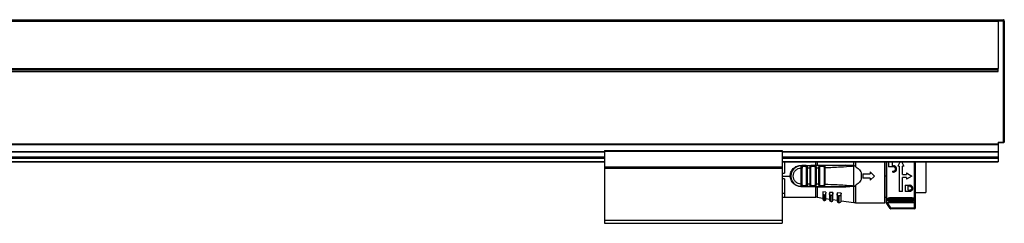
# Model space of a CAD drawing. Header units: millimetres. Extents: x -781 to 2459, y 413 to 796.
# Tile 17 of 17: x 2127 to 2459, y 570 to 639. Entities that reach past the tile are written whole.
import ezdxf

# ---------------------------------------------------------------- set-up
doc = ezdxf.new("R2010")
doc.units = ezdxf.units.MM

# ---------------------------------------------------------------- blocks, each defined once
blk = doc.blocks.new('Drawing View6')
at = {"color": 7, "linetype": 'Continuous', "lineweight": 25}
for p, q in [((-558.55, 60.76), (37.45, 60.76)), ((-558.55, 60.76), (37.45, 60.76)), ((-558.55, 60.26), (37.45, 60.26)), ((37.45, 60.76), (39.25, 60.76)), ((37.45, 60.26), (37.45, 44.26)), ((39.25, 60.26), (37.45, 60.26)), ((39.25, 60.26), (39.25, 60.76)), ((39.25, 19.46), (39.25, 60.26)), ((39.45, 60.26), (39.25, 60.26)), ((39.45, 60.26), (39.45, 60.56)), ((39.45, 60.26), (39.45, 19.46)), ((-558.55, 44.26), (37.45, 44.26)), ((37.45, 43.76), (-558.55, 43.76)), ((-558.55, 43.26), (37.45, 43.26)), ((37.45, 43.26), (37.45, 44.26)), ((39.5, 29.14), (39.45, 29.14)), ((39.5, 24.64), (39.5, 29.14)), ((39.45, 24.64), (39.5, 24.64)), ((-558.55, 18.84), (37.45, 18.84)), ((-558.55, 18.7), (37.45, 18.7)), ((37.45, 19.46), (39.25, 19.46)), ((37.45, 19.46), (37.45, 18.84)), ((39.25, 19.26), (37.45, 19.26)), ((37.45, 18.84), (37.45, 18.7)), ((37.45, 18.7), (37.45, 16.32)), ((39.25, 19.32), (39.25, 19.46)), ((39.25, 19.46), (39.45, 19.46)), ((39.25, 19.26), (39.25, 19.32)), ((-425.55, 16.32), (-95.55, 16.32)), ((-425.55, 16.17), (-95.55, 16.17)), ((-425.55, 14.46), (-95.55, 14.46)), ((-425.55, 14.26), (-95.55, 14.26)), ((-425.55, 14.06), (-95.55, 14.06)), ((-95.55, 16.57), (-95.55, 16.37)), ((-95.55, 16.57), (-35.55, 16.57)), ((-95.55, 16.37), (-35.55, 16.37)), ((-95.55, 16.37), (-95.55, 11.06)), ((-35.55, 16.57), (-35.55, 16.37)), ((-35.55, 16.37), (-35.55, 11.06)), ((-35.55, 16.32), (37.45, 16.32)), ((-35.55, 16.17), (37.45, 16.17)), ((-35.55, 14.46), (37.45, 14.46)), ((-35.55, 14.26), (37.45, 14.26)), ((-35.55, 14.06), (37.45, 14.06)), ((37.45, 16.32), (37.45, 16.17)), ((37.45, 16.17), (37.45, 14.46)), ((37.45, 14.46), (37.45, 14.26)), ((37.45, 14.26), (37.45, 14.06)), ((37.45, 14.06), (37.45, 12.96)), ((-425.55, 12.96), (-95.55, 12.96)), ((-425.55, 12.76), (-95.55, 12.76)), ((-95.55, 11.06), (-95.55, 10.86)), ((-95.55, 11.06), (-35.55, 11.06)), ((-95.55, 10.86), (-35.55, 10.86)), ((-95.55, 10.86), (-95.55, 10.66)), ((-95.55, 10.66), (-35.55, 10.66)), ((-95.55, 10.66), (-95.55, -6.94)), ((-35.55, 12.96), (37.45, 12.96)), ((-35.55, 12.76), (37.45, 12.76)), ((-35.55, 11.06), (-35.55, 10.86)), ((-35.55, 10.86), (-35.55, 10.66)), ((-35.55, 10.66), (-35.55, -6.94)), ((-34.82, 12.76), (-34.82, 9.01)), ((-29.13, 10.71), (-29.12, 10.93)), ((-29.13, 5.31), (-29.13, 10.71)), ((-29.12, 11.61), (-24.15, 11.61)), ((-29.12, 11.51), (-28.8, 11.51)), ((-28.9, 11.49), (-28.8, 11.51)), ((-28.73, 11.49), (-28.86, 11.5)), ((-28.84, 5.31), (-28.84, 10.71)), ((-27.43, 11.51), (-28.8, 11.51)), ((-27.63, 11.21), (-28.61, 11.21)), ((-27.43, 11.51), (-27.35, 11.48)), ((-27.43, 11.51), (-25.83, 11.51)), ((-27.4, 10.72), (-27.4, 5.3)), ((-27.12, 10.72), (-26.13, 10.73)), ((-27.12, 10.72), (-27.12, 5.3)), ((-26.13, 5.29), (-26.13, 10.73)), ((-25.84, 5.29), (-25.84, 10.73)), ((-25.83, 11.51), (-25.76, 11.49)), ((-24.39, 11.51), (-25.83, 11.51)), ((-24.6, 11.21), (-25.63, 11.21)), ((-24.39, 11.51), (-24.47, 11.49)), ((-24.12, 10.77), (-24.4, 10.77)), ((-24.4, 10.77), (-24.4, 5.26)), ((-24.39, 11.51), (-24.31, 11.48)), ((-24.15, 11.61), (-24.15, 12.76)), ((-24.12, 10.77), (-24.12, 5.26)), ((-23.73, 12.76), (-23.73, 11.61)), ((-14.06, 11.63), (-23.73, 11.61)), ((-23.13, 5.23), (-23.13, 10.79)), ((-22.89, 11.51), (-22.81, 11.49)), ((-21.31, 11.51), (-22.89, 11.51)), ((-22.84, 5.23), (-22.84, 10.79)), ((-21.54, 11.21), (-22.67, 11.21)), ((-21.4, 10.85), (-21.4, 5.17)), ((-21.12, 10.85), (-21.12, 5.17)), ((-11.52, 11.51), (-13.43, 11.51)), ((-11.6, 11.42), (-11.83, 11.37)), ((-11.6, 11.42), (-11.37, 11.5)), ((-11.38, 10.82), (-11.37, 11.5)), ((-11.38, 9.88), (-11.38, 10.82)), ((-11.37, 11.5), (-11.37, 12.76)), ((-11.32, 4.52), (-11.31, 11.5)), ((-10.8, 12.76), (-10.8, 11.25)), ((-0.82, -0.99), (-0.82, 12.76)), ((-0.37, 12.76), (-0.37, -0.94)), ((-0.27, 12.76), (-0.27, -1.06)), ((0.38, 12.76), (0.38, 11.12)), ((2.04, 11.12), (0.38, 11.12)), ((1.73, 11.48), (1.73, 12.76)), ((1.73, 11.48), (2.04, 11.48)), ((4.22, 12.66), (3.49, 11.39)), ((3.98, 11.39), (3.49, 11.39)), ((3.98, 11.39), (3.98, 2.83)), ((4.28, 12.76), (4.22, 12.66)), ((4.77, 12.76), (4.82, 12.66)), ((4.82, 12.66), (5.56, 11.39)), ((5.56, 11.39), (5.06, 11.39)), ((5.06, 8.55), (5.06, 11.39)), ((9.15, 12.56), (9.15, 12.76)), ((9.45, -0.76), (9.45, 12.76)), ((12.98, 12.76), (12.98, 2.46)), ((37.45, 12.96), (37.45, 12.76)), ((-35.55, 9.01), (-34.82, 9.01)), ((-35.55, 8.01), (-32.82, 8.01)), ((-34.82, 7.01), (-35.55, 7.01)), ((-34.82, 7.01), (-34.82, 0.93)), ((-11.39, 4.53), (-11.38, 9.88)), ((-8.82, 9.15), (-8.82, 6.87)), ((-8.32, 8.76), (-8.32, 7.26)), ((-8.32, 8.76), (-5.82, 8.76)), ((-5.82, 7.26), (-8.32, 7.26)), ((-5.82, 9.46), (-5.82, 8.76)), ((-5.82, 9.46), (-4.32, 8.01)), ((-4.32, 8.01), (-5.82, 6.56)), ((-5.82, 7.26), (-5.82, 6.56)), ((-0.82, 8.09), (-0.37, 8.09)), ((1.73, 9.68), (1.73, 9.32)), ((1.73, 9.68), (2.04, 9.68)), ((2.04, 9.32), (1.73, 9.32)), ((5.06, 8.55), (6.41, 8.55)), ((6.41, 7.47), (5.06, 7.47)), ((5.06, 2.83), (5.06, 7.47)), ((6.41, 9.05), (6.41, 8.55)), ((6.41, 9.05), (8.21, 8.01)), ((8.21, 8.01), (6.41, 6.98)), ((6.41, 7.47), (6.41, 6.98)), ((-29.12, 5.09), (-29.13, 5.31)), ((-28.8, 4.51), (-29.12, 4.51)), ((-28.9, 4.54), (-28.8, 4.51)), ((-28.86, 4.53), (-28.73, 4.53)), ((-28.8, 4.51), (-27.43, 4.51)), ((-28.61, 4.81), (-27.63, 4.81)), ((-25.83, 4.51), (-27.43, 4.51)), ((-26.13, 5.29), (-27.12, 5.3)), ((-25.83, 4.51), (-25.92, 4.54)), ((-25.83, 4.51), (-25.76, 4.53)), ((-25.83, 4.51), (-24.39, 4.51)), ((-25.63, 4.81), (-24.6, 4.81)), ((-24.12, 5.26), (-24.4, 5.26)), ((-24.15, 4.51), (-24.15, 4.41)), ((-24.15, 0.86), (-24.15, 4.41)), ((-23.73, 4.41), (-14.06, 4.39)), ((-23.73, 4.41), (-23.73, 0.83)), ((-22.89, 4.51), (-22.96, 4.54)), ((-22.81, 4.53), (-22.89, 4.51)), ((-22.89, 4.51), (-21.31, 4.51)), ((-22.67, 4.81), (-21.54, 4.81)), ((-21.31, 4.51), (-21.39, 4.53)), ((-11.6, 4.6), (-11.39, 4.53)), ((-11.37, 4.52), (-11.39, 4.53)), ((-11.37, -0.95), (-11.37, 4.52)), ((-11.32, 4.52), (-10.8, 4.77)), ((-10.8, 4.77), (-10.8, -0.99)), ((5.96, 4.9), (7.54, 4.9)), ((5.96, 4.9), (5.96, 2.83)), ((7.54, 4.54), (7.04, 4.54)), ((7.04, 3.19), (7.04, 4.54)), ((-34.82, 2.1), (-35.55, 2.1)), ((-35.55, 0.93), (-34.82, 0.93)), ((-35.55, 0.86), (-24.15, 0.86)), ((-23.73, 0.83), (-21.82, 0.56)), ((-20.82, 2.58), (-21.82, 2.65)), ((-21.82, 2.65), (-21.82, 2.16)), ((-21.82, 2.16), (-21.82, 0.2)), ((-21.48, 1.68), (-21.48, -0.2)), ((-21.28, -0.23), (-21.28, 1.66)), ((-20.82, 2.58), (-20.82, 2.24)), ((-20.82, 0.17), (-20.82, 2.24)), ((-20.82, 0.41), (-19.62, 0.24)), ((-18.42, 2.41), (-19.62, 2.49)), ((-19.62, 2.49), (-19.62, 2.11)), ((-19.62, 2.11), (-19.62, -0.03)), ((-19.19, 1.5), (-19.19, -0.53)), ((-18.92, 1.49), (-18.99, 1.49)), ((-18.99, -0.56), (-18.99, 1.49)), ((-18.42, 2.41), (-18.42, 2.22)), ((-18.42, -0.06), (-18.42, 2.22)), ((-18.42, 0.07), (-17.02, -0.13)), ((-15.62, 2.21), (-17.02, 2.31)), ((-17.02, 2.31), (-17.02, 2.04)), ((-17.02, 2.04), (-17.02, -0.32)), ((-16.51, 1.3), (-16.51, -0.92)), ((-16.22, 1.28), (-16.31, 1.28)), ((-16.31, -0.94), (-16.31, 1.28)), ((-15.62, 2.21), (-15.62, 2.19)), ((-15.62, -0.35), (-15.62, 2.19)), ((-0.82, 0.86), (-0.37, 0.86)), ((0, 0.25), (0, 0)), ((8.35, 0.67), (0.75, 0.67)), ((0.75, 0.67), (0.75, 0.4)), ((0.75, 0.4), (8.35, 0.4)), ((0.75, 0.13), (8.35, 0.13)), ((5.06, 2.83), (3.98, 2.83)), ((7.54, 2.83), (5.96, 2.83)), ((7.04, 3.19), (7.54, 3.19)), ((8.35, 0.4), (8.35, 0.67)), ((9.1, 0), (9.1, 0.25)), ((9.45, 2.46), (12.98, 2.46)), ((-21.48, -0.2), (-21.28, -0.23)), ((-19.19, -0.53), (-18.99, -0.56)), ((-16.51, -0.92), (-16.31, -0.94)), ((-15.62, -0.34), (-11.37, -0.95)), ((-10.8, -0.99), (-0.82, -0.99)), ((0.9, -2.9), (-0.37, -0.94)), ((-0.27, -1.06), (0.92, -2.9)), ((9.15, -1.03), (0.07, -1.03)), ((1.17, -2.73), (0.07, -1.03)), ((8.35, -0.45), (0.75, -0.45)), ((0.75, -0.48), (8.35, -0.48)), ((1.17, -2.73), (9.15, -2.73)), ((9.15, -3.03), (1.17, -3.03)), ((9.15, -2.73), (9.15, -1.03)), ((9.45, -2.73), (9.45, -0.76)), ((-95.55, -6.94), (-35.55, -6.94)), ((-95.55, -6.94), (-95.55, -7.94)), ((-95.55, -7.94), (-35.55, -7.94)), ((-35.55, -6.94), (-35.55, -7.94))]:
    blk.add_line(p, q, dxfattribs=at)
at = {"color": 7, "linetype": 'Continuous', "lineweight": 25, "flags": 128}
for points in [[(-27.43, 11.51), (-27.47, 11.51), (-27.51, 11.49), (-27.54, 11.46), (-27.57, 11.42), (-27.6, 11.38), (-27.62, 11.33), (-27.63, 11.27), (-27.63, 11.21)], [(-24.15, 4.41), (-26.94, 4.41), (-29.12, 4.41)], [(-27.43, 4.51), (-27.47, 4.52), (-27.51, 4.53), (-27.54, 4.56), (-27.57, 4.6), (-27.6, 4.64), (-27.62, 4.7), (-27.63, 4.75), (-27.63, 4.81)], [(-21.48, 1.68), (-21.37, 1.67), (-21.28, 1.66)], [(-19.19, 1.5), (-19.08, 1.49), (-18.99, 1.49)], [(-16.51, 1.3), (-16.39, 1.29), (-16.31, 1.28)], [(0.92, -2.9), (0.91, -2.9), (0.91, -2.9), (0.91, -2.9), (0.91, -2.9), (0.9, -2.9), (0.9, -2.9), (0.9, -2.9), (0.9, -2.9)], [(1.15, -3.03), (1.15, -3.03), (1.15, -3.03), (1.16, -3.03), (1.16, -3.03), (1.16, -3.03), (1.16, -3.03), (1.16, -3.03), (1.17, -3.03)], [(1.17, -2.73), (1.17, -2.79), (1.17, -2.85), (1.17, -2.9), (1.17, -2.95), (1.17, -2.98), (1.17, -3.01), (1.17, -3.03), (1.17, -3.03)], [(9.15, -3.03), (9.15, -3.03), (9.15, -3.01), (9.15, -2.98), (9.15, -2.95), (9.15, -2.9), (9.15, -2.85), (9.15, -2.79), (9.15, -2.73)], [(9.15, -2.73), (9.21, -2.73), (9.26, -2.73), (9.32, -2.73), (9.36, -2.73), (9.4, -2.73), (9.43, -2.73), (9.44, -2.73), (9.45, -2.73)]]:
    blk.add_lwpolyline(points, dxfattribs=at)
at = {"color": 7, "linetype": 'Continuous', "lineweight": 25}
for centre, radius, start, end in [((39.25, 60.56), 0.2, 0.0036, 90), ((39.25, 19.46), 0.2, 270, 360), ((-29.12, 8.01), 3.5, 90, 270.0008), ((-24.33, 11.25), 0.267, 101.8315, 188.2444), ((-184.76, 11.59), 160.61, 359.9707, 0.0061), ((-23.87, 11.6), 0.142, 322.5782, 5.7895), ((-21.27, 11.24), 0.273, 98.1945, 186.333), ((-24.33, 4.77), 0.267, 171.7558, 258.1683), ((-23.87, 4.42), 0.142, 354.2132, 37.4383), ((-24.15, -2.14), 3, 81.8101, 90), ((-21.42, 0.2), 0.4, 180, 261.8101), ((-21.22, 0.17), 0.4, 261.8101, 0), ((-19.12, -0.03), 0.5, 180, 261.8101), ((-18.92, -0.06), 0.5, 261.8101, 0), ((-16.42, -0.32), 0.6, 180, 261.8101), ((-16.22, -0.35), 0.6, 261.8101, 0), ((-10.8, 3.01), 4, 261.8101, 270), ((1.15, -2.73), 0.3, 212.9782, 269.9999), ((1.17, -2.73), 0.3, 212.9133, 269.9915), ((9.15, -2.73), 0.3, 270, 0)]:
    blk.add_arc(centre, radius, start, end, dxfattribs=at)
for points in [[(37.45, 60.76), (37.45, 60.75), (37.45, 60.75), (37.45, 60.69), (37.45, 60.61), (37.45, 60.53), (37.45, 60.49)], [(37.45, 60.49), (37.45, 60.46), (37.45, 60.38), (37.45, 60.3), (37.45, 60.26)], [(-29.13, 10.71), (-29.1, 10.71), (-29.03, 10.71), (-28.95, 10.71), (-28.88, 10.71), (-28.85, 10.71), (-28.84, 10.71)], [(-29.12, 11.61), (-29.12, 11.6), (-29.12, 11.57), (-29.12, 11.54), (-29.12, 11.52), (-29.12, 11.51), (-29.12, 11.51)], [(-27.12, 10.72), (-27.15, 10.72), (-27.21, 10.72), (-27.3, 10.72), (-27.37, 10.72), (-27.39, 10.72), (-27.4, 10.72)], [(-26.13, 10.73), (-26.1, 10.73), (-26.03, 10.73), (-25.95, 10.73), (-25.88, 10.73), (-25.85, 10.73), (-25.84, 10.73)], [(-23.13, 10.79), (-23.1, 10.79), (-23.03, 10.79), (-22.95, 10.79), (-22.88, 10.79), (-22.85, 10.79), (-22.84, 10.79)], [(-21.12, 10.85), (-21.15, 10.85), (-21.21, 10.85), (-21.3, 10.85), (-21.37, 10.85), (-21.39, 10.85), (-21.4, 10.85)], [(9.15, -1.03), (9.15, -0.9), (9.15, -0.62), (9.15, 0.46), (9.15, 1.97), (9.15, 3.86), (9.15, 6), (9.15, 8.26), (9.15, 10.53), (9.15, 11.88), (9.15, 12.56)], [(-29.13, 5.31), (-29.1, 5.31), (-29.03, 5.31), (-28.95, 5.31), (-28.88, 5.31), (-28.85, 5.31), (-28.84, 5.31)], [(-29.12, 4.51), (-29.12, 4.52), (-29.12, 4.54), (-29.12, 4.66), (-29.12, 4.85), (-29.12, 5.01), (-29.12, 5.09)], [(-29.12, 4.51), (-29.12, 4.51), (-29.12, 4.51), (-29.12, 4.49), (-29.12, 4.46), (-29.12, 4.43), (-29.12, 4.41)], [(-27.12, 5.3), (-27.15, 5.3), (-27.21, 5.3), (-27.3, 5.3), (-27.37, 5.3), (-27.39, 5.3), (-27.4, 5.3)], [(-26.13, 5.29), (-26.1, 5.29), (-26.03, 5.29), (-25.95, 5.29), (-25.88, 5.29), (-25.85, 5.29), (-25.84, 5.29)], [(-23.13, 5.23), (-23.1, 5.23), (-23.03, 5.23), (-22.95, 5.23), (-22.88, 5.23), (-22.85, 5.23), (-22.84, 5.23)], [(-21.4, 5.17), (-21.39, 5.17), (-21.37, 5.17), (-21.3, 5.17), (-21.21, 5.17), (-21.15, 5.17), (-21.12, 5.17)], [(0.75, 0.4), (0.75, 0.38), (0.75, 0.33), (0.75, 0.26), (0.75, 0.18), (0.75, 0.15), (0.75, 0.13)], [(8.35, 0.13), (8.35, 0.15), (8.35, 0.18), (8.35, 0.26), (8.35, 0.33), (8.35, 0.38), (8.35, 0.4)], [(0.92, -2.9), (0.92, -2.89), (0.93, -2.89), (0.99, -2.85), (1.07, -2.8), (1.14, -2.75), (1.17, -2.73)]]:
    blk.add_open_spline(points, degree=3, dxfattribs=at)
for points, knots in [([(-32.82, 8.01), (-32.81, 8.21), (-32.8, 8.65), (-32.6, 9.3), (-32.27, 9.95), (-31.8, 10.53), (-31.23, 11), (-30.55, 11.35), (-29.84, 11.57), (-29.35, 11.6), (-29.12, 11.61)], [0, 0, 0, 0, 0.101334, 0.22608, 0.35202, 0.481622, 0.616026, 0.747758, 0.882578, 1, 1, 1, 1]), ([(-29.13, 5.31), (-29.48, 5.35), (-30.19, 5.44), (-31.08, 6.06), (-31.68, 6.95), (-31.89, 8.01), (-31.68, 9.07), (-31.08, 9.96), (-30.19, 10.59), (-29.48, 10.67), (-29.13, 10.71)], [0, 0, 0, 0, 0.124999, 0.249999, 0.374999, 0.499999, 0.624999, 0.749999, 0.874999, 1, 1, 1, 1]), ([(-29.12, 10.93), (-29.12, 11.01), (-29.12, 11.17), (-29.12, 11.36), (-29.12, 11.49), (-29.12, 11.5), (-29.12, 11.51)], [0, 0, 0, 0, 0.25, 0.5, 0.75, 1, 1, 1, 1]), ([(-29.12, 10.93), (-29.11, 11.01), (-29.1, 11.18), (-29.04, 11.37), (-28.98, 11.47), (-28.92, 11.48), (-28.9, 11.49)], [0, 0, 0, 0, 0.30834, 0.598648, 0.893132, 1, 1, 1, 1]), ([(-28.72, 11.49), (-28.77, 11.5), (-28.84, 11.51), (-28.89, 11.49), (-28.9, 11.49)], [0, 0, 0, 0, 0.815898, 1, 1, 1, 1]), ([(-28.61, 11.21), (-28.63, 11.21), (-28.67, 11.21), (-28.72, 11.18), (-28.76, 11.14), (-28.8, 11.05), (-28.83, 10.91), (-28.84, 10.78), (-28.84, 10.71)], [0, 0, 0, 0, 0.112373, 0.221659, 0.332716, 0.45018, 0.718525, 1, 1, 1, 1]), ([(-28.8, 11.51), (-28.78, 11.51), (-28.75, 11.51), (-28.73, 11.49), (-28.73, 11.49)], [0, 0, 0, 0, 0.998877, 1, 1, 1, 1]), ([(-28.73, 11.49), (-28.71, 11.47), (-28.66, 11.43), (-28.62, 11.33), (-28.61, 11.25), (-28.61, 11.21)], [0, 0, 0, 0, 0.333083, 0.666542, 1, 1, 1, 1]), ([(-27.63, 11.21), (-27.61, 11.21), (-27.58, 11.21), (-27.53, 11.18), (-27.49, 11.14), (-27.46, 11.09), (-27.43, 11.01), (-27.41, 10.89), (-27.4, 10.79), (-27.4, 10.72)], [0, 0, 0, 0, 0.099354, 0.203027, 0.318716, 0.435479, 0.573947, 0.71085, 1, 1, 1, 1]), ([(-27.34, 11.49), (-27.35, 11.49), (-27.4, 11.51), (-27.46, 11.5), (-27.51, 11.49)], [0, 0, 0, 0, 0.144601, 1, 1, 1, 1]), ([(-27.35, 11.48), (-27.32, 11.48), (-27.27, 11.47), (-27.21, 11.39), (-27.16, 11.26), (-27.13, 11.09), (-27.12, 10.89), (-27.12, 10.78), (-27.12, 10.72)], [0, 0, 0, 0, 0.13529, 0.285467, 0.437441, 0.703985, 0.848171, 1, 1, 1, 1]), ([(-26.13, 10.73), (-26.13, 10.79), (-26.13, 10.91), (-26.11, 11.07), (-26.09, 11.21), (-26.05, 11.36), (-25.97, 11.49), (-25.88, 11.5), (-25.83, 11.51)], [0, 0, 0, 0, 0.14169, 0.277601, 0.408198, 0.534002, 0.772538, 1, 1, 1, 1]), ([(-25.75, 11.49), (-25.8, 11.5), (-25.86, 11.51), (-25.91, 11.49), (-25.91, 11.49)], [0, 0, 0, 0, 0.869925, 1, 1, 1, 1]), ([(-25.84, 10.73), (-25.84, 10.8), (-25.84, 10.9), (-25.82, 11.02), (-25.8, 11.09), (-25.77, 11.14), (-25.73, 11.18), (-25.69, 11.21), (-25.65, 11.21), (-25.63, 11.21)], [0, 0, 0, 0, 0.295075, 0.42459, 0.547702, 0.658791, 0.767732, 0.879838, 1, 1, 1, 1]), ([(-25.76, 11.49), (-25.75, 11.49), (-25.73, 11.48), (-25.68, 11.43), (-25.64, 11.33), (-25.63, 11.25), (-25.63, 11.21)], [0, 0, 0, 0, 0.017874, 0.345249, 0.672625, 1, 1, 1, 1]), ([(-24.6, 11.21), (-24.58, 11.21), (-24.54, 11.21), (-24.5, 11.18), (-24.47, 11.15), (-24.43, 11.08), (-24.41, 10.95), (-24.4, 10.83), (-24.4, 10.77)], [0, 0, 0, 0, 0.122775, 0.23746, 0.349096, 0.463129, 0.713858, 1, 1, 1, 1]), ([(-24.31, 11.49), (-24.32, 11.49), (-24.37, 11.51), (-24.42, 11.5), (-24.47, 11.49)], [0, 0, 0, 0, 0.165001, 1, 1, 1, 1]), ([(-22.89, 11.51), (-23.17, 11.51), (-23.67, 11.51), (-24.17, 11.51), (-24.39, 11.51)], [0, 0, 0, 0, 0.559997, 1, 1, 1, 1]), ([(-24.31, 11.48), (-24.29, 11.48), (-24.25, 11.47), (-24.2, 11.4), (-24.17, 11.3), (-24.14, 11.19), (-24.12, 11.01), (-24.12, 10.86), (-24.12, 10.77)], [0, 0, 0, 0, 0.126674, 0.278477, 0.431358, 0.5752, 0.720141, 1, 1, 1, 1]), ([(-23.94, 11.61), (-23.98, 11.61), (-24.05, 11.61), (-24.12, 11.61), (-24.15, 11.61)], [0, 0, 0, 0, 0.560114, 1, 1, 1, 1]), ([(-24.12, 10.77), (-23.93, 10.77), (-23.6, 10.78), (-23.27, 10.79), (-23.13, 10.79)], [0, 0, 0, 0, 0.560004, 1, 1, 1, 1]), ([(-23.94, 11.61), (-23.9, 11.61), (-23.83, 11.61), (-23.76, 11.61), (-23.73, 11.61)], [0, 0, 0, 0, 0.560117, 1, 1, 1, 1]), ([(-14.09, 11.51), (-15.9, 11.51), (-19.12, 11.51), (-22.34, 11.51), (-23.75, 11.51)], [0, 0, 0, 0, 0.5599998, 1, 1, 1, 1]), ([(-23.13, 10.79), (-23.13, 10.84), (-23.13, 10.95), (-23.12, 11.13), (-23.1, 11.28), (-23.06, 11.4), (-23, 11.49), (-22.93, 11.5), (-22.89, 11.51)], [0, 0, 0, 0, 0.134982, 0.265146, 0.494363, 0.619351, 0.746571, 1, 1, 1, 1]), ([(-22.81, 11.49), (-22.85, 11.5), (-22.91, 11.51), (-22.96, 11.49), (-22.97, 11.49)], [0, 0, 0, 0, 0.799137, 1, 1, 1, 1]), ([(-22.81, 11.49), (-22.85, 11.5), (-22.91, 11.51), (-22.96, 11.49), (-22.96, 11.49)], [0, 0, 0, 0, 0.800865, 1, 1, 1, 1]), ([(-22.84, 10.79), (-22.84, 10.85), (-22.84, 10.94), (-22.82, 11.04), (-22.81, 11.1), (-22.78, 11.15), (-22.75, 11.18), (-22.72, 11.2), (-22.69, 11.21), (-22.67, 11.21)], [0, 0, 0, 0, 0.295894, 0.424155, 0.544762, 0.659263, 0.774158, 0.885451, 1, 1, 1, 1]), ([(-22.81, 11.49), (-22.81, 11.49), (-22.78, 11.48), (-22.73, 11.43), (-22.68, 11.33), (-22.67, 11.25), (-22.67, 11.21)], [0, 0, 0, 0, 0.014868, 0.343245, 0.671623, 1, 1, 1, 1]), ([(-21.54, 11.21), (-21.53, 11.21), (-21.51, 11.21), (-21.48, 11.19), (-21.45, 11.16), (-21.43, 11.1), (-21.41, 11), (-21.4, 10.9), (-21.4, 10.85)], [0, 0, 0, 0, 0.110259, 0.218199, 0.329076, 0.447757, 0.716355, 1, 1, 1, 1]), ([(-21.25, 11.49), (-21.26, 11.49), (-21.31, 11.51), (-21.36, 11.5), (-21.4, 11.49)], [0, 0, 0, 0, 0.228551, 1, 1, 1, 1]), ([(-21.31, 11.51), (-21.27, 11.5), (-21.2, 11.48), (-21.15, 11.34), (-21.13, 11.16), (-21.12, 11), (-21.12, 10.9), (-21.12, 10.85)], [0, 0, 0, 0, 0.263008, 0.508221, 0.728332, 0.860029, 1, 1, 1, 1]), ([(-14.09, 11.51), (-15.44, 11.51), (-17.84, 11.51), (-20.25, 11.51), (-21.31, 11.51)], [0, 0, 0, 0, 0.559932, 1, 1, 1, 1]), ([(-21.25, 11.49), (-21.26, 11.49), (-21.27, 11.5), (-21.28, 11.5), (-21.28, 11.5)], [0, 0, 0, 0, 0.934863, 1, 1, 1, 1]), ([(-21.12, 10.85), (-19.38, 10.92), (-16.28, 11.05), (-13.19, 11.28), (-11.83, 11.37)], [0, 0, 0, 0, 0.560093, 1, 1, 1, 1]), ([(-14.09, 11.51), (-14.09, 11.51), (-14.08, 11.52), (-14.07, 11.54), (-14.07, 11.58), (-14.06, 11.61), (-14.06, 11.63)], [0, 0, 0, 0, 0.244853, 0.499998, 0.755144, 1, 1, 1, 1]), ([(-11.83, 11.37), (-11.77, 11.4), (-11.7, 11.42), (-11.63, 11.45), (-11.61, 11.45), (-11.61, 11.45), (-11.61, 11.45), (-11.61, 11.46), (-11.61, 11.46), (-11.61, 11.46), (-11.61, 11.46), (-11.61, 11.46), (-11.61, 11.46), (-11.64, 11.47), (-11.69, 11.47), (-12.05, 11.49), (-12.85, 11.5), (-13.62, 11.51), (-14.09, 11.51)], [0, 0, 0, 0, 0.072157, 0.081596, 0.08493, 0.086841, 0.087467, 0.087719, 0.087949, 0.088176, 0.088418, 0.089009, 0.090829, 0.093648, 0.115525, 0.154698, 0.480346, 1, 1, 1, 1]), ([(-14.06, 11.63), (-13.43, 11.62), (-12.64, 11.62), (-11.83, 11.55), (-11.66, 11.49), (-11.62, 11.47), (-11.6, 11.45), (-11.6, 11.44), (-11.6, 11.44), (-11.6, 11.43), (-11.6, 11.42), (-11.6, 11.42)], [0, 0, 0, 0, 0.754394, 0.934167, 0.959291, 0.977139, 0.983758, 0.989302, 0.991883, 0.994463, 1, 1, 1, 1]), ([(-11.31, 11.5), (-11.32, 11.5), (-11.34, 11.51), (-11.36, 11.5), (-11.37, 11.5)], [0, 0, 0, 0, 0.499251, 1, 1, 1, 1]), ([(-10.8, 11.25), (-10.89, 11.31), (-11.06, 11.41), (-11.24, 11.47), (-11.31, 11.5)], [0, 0, 0, 0, 0.580293, 1, 1, 1, 1]), ([(-10.8, 11.25), (-10.4, 10.96), (-9.61, 10.4), (-9.08, 9.56), (-8.82, 9.15)], [0, 0, 0, 0, 0.503572, 1, 1, 1, 1]), ([(2.04, 9.32), (2.18, 9.33), (2.46, 9.36), (2.82, 9.61), (3.06, 9.96), (3.15, 10.38), (3.07, 10.81), (2.87, 11.12), (2.64, 11.3), (2.45, 11.4), (2.25, 11.46), (2.11, 11.47), (2.04, 11.48)], [0, 0, 0, 0, 0.121448, 0.244354, 0.365558, 0.490812, 0.619933, 0.749513, 0.814767, 0.878969, 0.93978, 1, 1, 1, 1]), ([(2.04, 9.68), (2.13, 9.69), (2.31, 9.71), (2.55, 9.86), (2.68, 10.05), (2.75, 10.23), (2.76, 10.36), (2.76, 10.51), (2.72, 10.66), (2.64, 10.8), (2.54, 10.92), (2.43, 11.01), (2.27, 11.09), (2.13, 11.11), (2.04, 11.12)], [0, 0, 0, 0, 0.1183603, 0.2362601, 0.3558014, 0.4209891, 0.489679, 0.5345885, 0.622748, 0.6959858, 0.7557941, 0.8218531, 0.8845413, 1, 1, 1, 1]), ([(-29.12, 4.41), (-29.33, 4.42), (-29.78, 4.44), (-30.46, 4.64), (-31.15, 4.97), (-31.75, 5.44), (-32.23, 6.01), (-32.57, 6.66), (-32.79, 7.34), (-32.81, 7.79), (-32.82, 8.01)], [0, 0, 0, 0, 0.105936, 0.231331, 0.368324, 0.504104, 0.63501, 0.76596, 0.888015, 1, 1, 1, 1]), ([(-8.82, 6.87), (-9.08, 6.46), (-9.61, 5.62), (-10.4, 5.06), (-10.8, 4.77)], [0, 0, 0, 0, 0.496428, 1, 1, 1, 1]), ([(-29.12, 5.09), (-29.12, 5.01), (-29.1, 4.85), (-29.04, 4.66), (-28.99, 4.55), (-28.92, 4.54), (-28.9, 4.54)], [0, 0, 0, 0, 0.293342, 0.58738, 0.895243, 1, 1, 1, 1]), ([(-28.9, 4.53), (-28.89, 4.53), (-28.84, 4.52), (-28.77, 4.53), (-28.72, 4.53)], [0, 0, 0, 0, 0.192539, 1, 1, 1, 1]), ([(-28.61, 4.81), (-28.63, 4.81), (-28.66, 4.81), (-28.71, 4.84), (-28.75, 4.88), (-28.79, 4.94), (-28.81, 5.01), (-28.84, 5.14), (-28.84, 5.24), (-28.84, 5.31)], [0, 0, 0, 0, 0.099989, 0.203683, 0.318888, 0.435526, 0.573947, 0.710846, 1, 1, 1, 1]), ([(-28.8, 4.51), (-28.78, 4.51), (-28.75, 4.51), (-28.73, 4.53), (-28.73, 4.53)], [0, 0, 0, 0, 0.999605, 1, 1, 1, 1]), ([(-28.73, 4.53), (-28.71, 4.55), (-28.66, 4.59), (-28.62, 4.69), (-28.61, 4.77), (-28.61, 4.81)], [0, 0, 0, 0, 0.333245, 0.666623, 1, 1, 1, 1]), ([(-27.4, 5.3), (-27.4, 5.24), (-27.41, 5.1), (-27.44, 4.96), (-27.49, 4.88), (-27.53, 4.84), (-27.58, 4.82), (-27.61, 4.81), (-27.63, 4.81)], [0, 0, 0, 0, 0.278321, 0.558898, 0.680363, 0.796838, 0.899765, 1, 1, 1, 1]), ([(-27.51, 4.53), (-27.46, 4.53), (-27.4, 4.52), (-27.35, 4.53), (-27.34, 4.53)], [0, 0, 0, 0, 0.856976, 1, 1, 1, 1]), ([(-27.12, 5.3), (-27.12, 5.24), (-27.12, 5.12), (-27.14, 4.95), (-27.16, 4.8), (-27.21, 4.65), (-27.28, 4.53), (-27.38, 4.52), (-27.43, 4.51)], [0, 0, 0, 0, 0.145822, 0.284615, 0.416852, 0.543081, 0.779024, 1, 1, 1, 1]), ([(-25.92, 4.54), (-25.94, 4.55), (-25.99, 4.56), (-26.04, 4.63), (-26.07, 4.72), (-26.1, 4.84), (-26.12, 4.97), (-26.13, 5.13), (-26.13, 5.24), (-26.13, 5.29)], [0, 0, 0, 0, 0.132591, 0.269055, 0.418401, 0.557289, 0.700241, 0.847683, 1, 1, 1, 1]), ([(-25.92, 4.53), (-25.91, 4.53), (-25.86, 4.52), (-25.8, 4.53), (-25.75, 4.53)], [0, 0, 0, 0, 0.160505, 1, 1, 1, 1]), ([(-25.63, 4.81), (-25.65, 4.81), (-25.69, 4.82), (-25.74, 4.84), (-25.77, 4.88), (-25.81, 4.96), (-25.84, 5.1), (-25.84, 5.23), (-25.84, 5.29)], [0, 0, 0, 0, 0.123295, 0.238521, 0.351471, 0.468274, 0.725917, 1, 1, 1, 1]), ([(-25.76, 4.53), (-25.75, 4.53), (-25.73, 4.54), (-25.68, 4.6), (-25.64, 4.69), (-25.63, 4.77), (-25.63, 4.81)], [0, 0, 0, 0, 0.0178738, 0.3452492, 0.6726246, 1, 1, 1, 1]), ([(-24.4, 5.26), (-24.4, 5.19), (-24.41, 5.1), (-24.42, 4.99), (-24.44, 4.93), (-24.47, 4.87), (-24.5, 4.84), (-24.54, 4.82), (-24.58, 4.81), (-24.6, 4.81)], [0, 0, 0, 0, 0.291769, 0.420361, 0.543013, 0.654961, 0.764917, 0.878281, 1, 1, 1, 1]), ([(-24.47, 4.53), (-24.42, 4.53), (-24.37, 4.52), (-24.32, 4.53), (-24.31, 4.53)], [0, 0, 0, 0, 0.834314, 1, 1, 1, 1]), ([(-24.12, 5.26), (-24.12, 5.2), (-24.12, 5.1), (-24.13, 4.96), (-24.14, 4.83), (-24.17, 4.72), (-24.2, 4.62), (-24.27, 4.53), (-24.34, 4.52), (-24.39, 4.51)], [0, 0, 0, 0, 0.131604, 0.2459, 0.368935, 0.491121, 0.620842, 0.749529, 1, 1, 1, 1]), ([(-24.39, 4.51), (-24.11, 4.51), (-23.61, 4.51), (-23.11, 4.51), (-22.89, 4.51)], [0, 0, 0, 0, 0.560006, 1, 1, 1, 1]), ([(-24.15, 4.41), (-24.11, 4.41), (-24.04, 4.41), (-23.97, 4.41), (-23.94, 4.41)], [0, 0, 0, 0, 0.559814, 1, 1, 1, 1]), ([(-23.13, 5.23), (-23.31, 5.24), (-23.64, 5.25), (-23.97, 5.25), (-24.12, 5.26)], [0, 0, 0, 0, 0.559996, 1, 1, 1, 1]), ([(-23.73, 4.41), (-23.77, 4.41), (-23.84, 4.41), (-23.91, 4.41), (-23.94, 4.41)], [0, 0, 0, 0, 0.559652, 1, 1, 1, 1]), ([(-22.96, 4.54), (-22.98, 4.55), (-23.02, 4.56), (-23.05, 4.62), (-23.09, 4.74), (-23.12, 4.9), (-23.13, 5.08), (-23.13, 5.18), (-23.13, 5.23)], [0, 0, 0, 0, 0.111591, 0.262169, 0.413459, 0.697556, 0.848548, 1, 1, 1, 1]), ([(-22.96, 4.53), (-22.96, 4.53), (-22.91, 4.52), (-22.85, 4.53), (-22.81, 4.53)], [0, 0, 0, 0, 0.199488, 1, 1, 1, 1]), ([(-22.67, 4.81), (-22.69, 4.81), (-22.73, 4.82), (-22.78, 4.86), (-22.82, 4.95), (-22.84, 5.08), (-22.84, 5.18), (-22.84, 5.23)], [0, 0, 0, 0, 0.147109, 0.304586, 0.487818, 0.738005, 1, 1, 1, 1]), ([(-22.67, 4.81), (-22.67, 4.77), (-22.68, 4.69), (-22.73, 4.6), (-22.78, 4.54), (-22.81, 4.53), (-22.81, 4.53)], [0, 0, 0, 0, 0.327628, 0.655256, 0.982884, 1, 1, 1, 1]), ([(-21.4, 5.17), (-21.4, 5.12), (-21.41, 5.01), (-21.43, 4.89), (-21.48, 4.82), (-21.52, 4.81), (-21.54, 4.81)], [0, 0, 0, 0, 0.306116, 0.590246, 0.796606, 1, 1, 1, 1]), ([(-21.39, 4.53), (-21.39, 4.53), (-21.43, 4.54), (-21.48, 4.6), (-21.53, 4.69), (-21.54, 4.77), (-21.54, 4.81)], [0, 0, 0, 0, 0.01734, 0.344893, 0.672447, 1, 1, 1, 1]), ([(-21.4, 4.53), (-21.36, 4.53), (-21.31, 4.52), (-21.26, 4.53), (-21.25, 4.53)], [0, 0, 0, 0, 0.795058, 1, 1, 1, 1]), ([(-21.31, 4.51), (-21.27, 4.52), (-21.22, 4.53), (-21.18, 4.62), (-21.15, 4.72), (-21.13, 4.85), (-21.12, 5.01), (-21.12, 5.11), (-21.12, 5.17)], [0, 0, 0, 0, 0.258167, 0.388446, 0.517746, 0.704301, 0.838742, 1, 1, 1, 1]), ([(-21.31, 4.51), (-19.96, 4.51), (-17.55, 4.51), (-15.15, 4.51), (-14.09, 4.51)], [0, 0, 0, 0, 0.560066, 1, 1, 1, 1]), ([(-11.83, 4.65), (-13.56, 4.77), (-16.66, 4.99), (-19.75, 5.11), (-21.12, 5.17)], [0, 0, 0, 0, 0.5599054, 1, 1, 1, 1]), ([(-11.66, 4.57), (-12.06, 4.55), (-12.87, 4.51), (-13.68, 4.51), (-14.09, 4.51)], [0, 0, 0, 0, 0.496967, 1, 1, 1, 1]), ([(-14.09, 4.51), (-14.09, 4.51), (-14.08, 4.51), (-14.07, 4.48), (-14.07, 4.44), (-14.06, 4.41), (-14.06, 4.39)], [0, 0, 0, 0, 0.274957, 0.561276, 0.785094, 1, 1, 1, 1]), ([(-11.6, 4.6), (-11.6, 4.6), (-11.6, 4.6), (-11.6, 4.59), (-11.6, 4.58), (-11.6, 4.57), (-11.62, 4.56), (-11.66, 4.52), (-11.77, 4.49), (-11.92, 4.47), (-12.03, 4.46), (-12.08, 4.45), (-12.09, 4.45), (-12.09, 4.45), (-12.09, 4.45), (-12.09, 4.45), (-12.09, 4.45), (-12.1, 4.45), (-12.32, 4.43), (-12.97, 4.4), (-13.63, 4.4), (-14.06, 4.39)], [0, 0, 0, 0, 0.003479, 0.006825, 0.010211, 0.013806, 0.022132, 0.032591, 0.082513, 0.16371, 0.205063, 0.216707, 0.219781, 0.220037, 0.220154, 0.220168, 0.220175, 0.220184, 0.226777, 0.484493, 1, 1, 1, 1]), ([(-11.83, 4.65), (-11.83, 4.65), (-11.83, 4.65), (-11.83, 4.65), (-11.83, 4.65), (-11.82, 4.65), (-11.8, 4.64), (-11.75, 4.63), (-11.7, 4.62), (-11.68, 4.61)], [0, 0, 0, 0, 0.000332, 0.002842, 0.009727, 0.035627, 0.135958, 0.53074, 1, 1, 1, 1]), ([(-11.6, 4.6), (-11.62, 4.61), (-11.64, 4.62), (-11.67, 4.62), (-11.68, 4.62), (-11.68, 4.62), (-11.68, 4.62), (-11.68, 4.61)], [0, 0, 0, 0, 0.680771, 0.872865, 0.940715, 0.970736, 1, 1, 1, 1]), ([(-11.62, 4.59), (-11.62, 4.59), (-11.62, 4.59), (-11.63, 4.6), (-11.65, 4.61), (-11.67, 4.61), (-11.68, 4.61)], [0, 0, 0, 0, 0.070853, 0.152897, 0.362347, 1, 1, 1, 1]), ([(-11.66, 4.57), (-11.65, 4.57), (-11.64, 4.57), (-11.63, 4.58), (-11.62, 4.58), (-11.62, 4.58), (-11.62, 4.59), (-11.62, 4.59), (-11.62, 4.59), (-11.62, 4.59)], [0, 0, 0, 0, 0.600738, 0.724107, 0.829483, 0.875084, 0.916857, 0.957207, 1, 1, 1, 1]), ([(-11.37, 4.52), (-11.36, 4.52), (-11.34, 4.52), (-11.33, 4.52), (-11.32, 4.52)], [0, 0, 0, 0, 0.5006004, 1, 1, 1, 1]), ([(7.54, 2.83), (7.66, 2.84), (7.9, 2.86), (8.24, 3.07), (8.49, 3.39), (8.6, 3.81), (8.54, 4.18), (8.41, 4.44), (8.27, 4.6), (8.11, 4.73), (7.93, 4.83), (7.74, 4.89), (7.6, 4.89), (7.54, 4.9)], [0, 0, 0, 0, 0.101914, 0.214829, 0.346939, 0.490821, 0.631706, 0.697116, 0.762183, 0.823721, 0.884692, 0.942289, 1, 1, 1, 1]), ([(7.54, 4.54), (7.58, 4.53), (7.67, 4.53), (7.83, 4.48), (8.02, 4.36), (8.17, 4.15), (8.23, 3.89), (8.19, 3.61), (8.06, 3.41), (7.91, 3.29), (7.79, 3.23), (7.67, 3.19), (7.58, 3.19), (7.54, 3.19)], [0, 0, 0, 0, 0.056584, 0.113199, 0.228949, 0.352882, 0.480242, 0.616196, 0.758031, 0.82278, 0.886406, 0.943414, 1, 1, 1, 1]), ([(-21.82, 2.16), (-21.82, 2.09), (-21.81, 1.96), (-21.72, 1.8), (-21.62, 1.72), (-21.54, 1.69), (-21.5, 1.68), (-21.48, 1.68)], [0, 0, 0, 0, 0.323921, 0.5874, 0.80379, 0.90123, 1, 1, 1, 1]), ([(-21.22, 1.66), (-21.23, 1.66), (-21.25, 1.66), (-21.27, 1.66), (-21.28, 1.66)], [0, 0, 0, 0, 0.559858, 1, 1, 1, 1]), ([(-21.22, 1.66), (-21.18, 1.67), (-21.07, 1.7), (-20.94, 1.82), (-20.84, 2.01), (-20.83, 2.16), (-20.82, 2.24)], [0, 0, 0, 0, 0.184907, 0.408721, 0.685994, 1, 1, 1, 1]), ([(-19.19, 1.5), (-19.22, 1.51), (-19.27, 1.51), (-19.37, 1.56), (-19.49, 1.66), (-19.6, 1.86), (-19.61, 2.02), (-19.62, 2.11)], [0, 0, 0, 0, 0.0973457, 0.1964766, 0.4058569, 0.6697142, 1, 1, 1, 1]), ([(-18.42, 2.22), (-18.43, 2.12), (-18.45, 1.94), (-18.56, 1.7), (-18.7, 1.57), (-18.83, 1.5), (-18.89, 1.49), (-18.92, 1.49)], [0, 0, 0, 0, 0.3058344, 0.5705648, 0.8013845, 0.9041312, 1, 1, 1, 1]), ([(-16.51, 1.3), (-16.54, 1.3), (-16.6, 1.31), (-16.72, 1.36), (-16.87, 1.49), (-17, 1.73), (-17.01, 1.93), (-17.02, 2.04)], [0, 0, 0, 0, 0.095969, 0.193666, 0.400239, 0.664134, 1, 1, 1, 1]), ([(-15.62, 2.19), (-15.63, 2.06), (-15.65, 1.82), (-15.81, 1.53), (-15.98, 1.37), (-16.12, 1.3), (-16.19, 1.29), (-16.22, 1.28)], [0, 0, 0, 0, 0.325933, 0.603464, 0.815321, 0.910517, 1, 1, 1, 1]), ([(0, 0.25), (0.01, 0.3), (0.03, 0.41), (0.21, 0.55), (0.46, 0.65), (0.65, 0.66), (0.75, 0.67)], [0, 0, 0, 0, 0.249186, 0.49919, 0.751586, 1, 1, 1, 1]), ([(0, 0), (0.01, 0.04), (0.02, 0.11), (0.11, 0.21), (0.21, 0.28), (0.35, 0.34), (0.53, 0.39), (0.67, 0.4), (0.75, 0.4)], [0, 0, 0, 0, 0.215373, 0.34906, 0.499747, 0.650815, 0.784688, 1, 1, 1, 1]), ([(0, 0), (0, -0.03), (0.01, -0.1), (0.06, -0.19), (0.13, -0.27), (0.23, -0.34), (0.35, -0.4), (0.48, -0.44), (0.61, -0.47), (0.71, -0.47), (0.75, -0.48)], [0, 0, 0, 0, 0.128896, 0.257701, 0.385944, 0.513088, 0.638581, 0.761863, 0.88245, 1, 1, 1, 1]), ([(0.75, -0.45), (0.68, -0.45), (0.53, -0.44), (0.35, -0.38), (0.23, -0.29), (0.19, -0.17), (0.23, -0.06), (0.35, 0.04), (0.53, 0.12), (0.68, 0.13), (0.75, 0.13)], [0, 0, 0, 0, 0.124111, 0.248737, 0.374114, 0.500001, 0.625889, 0.751266, 0.875894, 1, 1, 1, 1]), ([(8.35, 0.67), (8.45, 0.66), (8.64, 0.65), (8.89, 0.55), (9.07, 0.41), (9.09, 0.3), (9.1, 0.25)], [0, 0, 0, 0, 0.249139, 0.500267, 0.751369, 1, 1, 1, 1]), ([(8.35, 0.4), (8.43, 0.4), (8.57, 0.39), (8.75, 0.34), (8.89, 0.28), (8.99, 0.21), (9.08, 0.11), (9.09, 0.04), (9.1, 0)], [0, 0, 0, 0, 0.215677, 0.349677, 0.500832, 0.651862, 0.785821, 1, 1, 1, 1]), ([(8.35, 0.13), (8.42, 0.13), (8.57, 0.12), (8.75, 0.04), (8.87, -0.06), (8.91, -0.17), (8.87, -0.29), (8.75, -0.38), (8.57, -0.44), (8.42, -0.45), (8.35, -0.45)], [0, 0, 0, 0, 0.124106, 0.248734, 0.374111, 0.499999, 0.625886, 0.751263, 0.875889, 1, 1, 1, 1]), ([(-0.27, -1.06), (-0.27, -1.06), (-0.27, -1.06), (-0.25, -1.05), (-0.22, -1.05), (-0.17, -1.04), (-0.07, -1.04), (0.02, -1.03), (0.07, -1.03)], [0, 0, 0, 0, 0.107534, 0.215501, 0.32879, 0.444966, 0.704581, 1, 1, 1, 1]), ([(0.75, -0.45), (0.75, -0.46), (0.75, -0.48), (0.75, -0.48), (0.75, -0.47)], [0, 0, 0, 0, 0.770215, 1, 1, 1, 1]), ([(0.92, -2.92), (0.93, -2.93), (0.95, -2.96), (0.99, -2.99), (1.04, -3.01), (1.08, -3.02), (1.09, -3.03), (1.09, -3.03)], [0, 0, 0, 0, 0.188762, 0.507805, 0.773763, 0.985169, 1, 1, 1, 1]), ([(1.09, -3.03), (1.1, -3.03), (1.12, -3.03), (1.14, -3.03), (1.15, -3.03), (1.15, -3.03), (1.15, -3.03), (1.15, -3.03), (1.15, -3.03), (1.15, -3.03), (1.15, -3.03), (1.16, -3.03)], [0, 0, 0, 0, 0.122053, 0.201786, 0.222392, 0.237421, 0.256083, 0.289086, 0.371552, 0.720676, 1, 1, 1, 1]), ([(8.35, -0.48), (8.39, -0.47), (8.49, -0.47), (8.62, -0.44), (8.75, -0.4), (8.87, -0.34), (8.97, -0.27), (9.04, -0.19), (9.09, -0.1), (9.1, -0.03), (9.1, 0)], [0, 0, 0, 0, 0.11755, 0.238137, 0.361419, 0.486912, 0.614056, 0.742299, 0.871104, 1, 1, 1, 1]), ([(8.35, -0.47), (8.35, -0.48), (8.35, -0.48), (8.35, -0.46), (8.35, -0.45)], [0, 0, 0, 0, 0.229785, 1, 1, 1, 1]), ([(9.45, -0.76), (9.45, -0.76), (9.44, -0.76), (9.41, -0.78), (9.36, -0.83), (9.27, -0.92), (9.19, -0.99), (9.15, -1.03)], [0, 0, 0, 0, 0.131935, 0.273337, 0.43979, 0.689197, 1, 1, 1, 1])]:
    blk.add_open_spline(points, degree=3, knots=knots, dxfattribs=at)

msp = doc.modelspace()

# ---------------------------------------------------------------- block references
at = {"color": 7, "linetype": 'Continuous', "lineweight": 25}
msp.add_blockref('Drawing View6', (2419.85, 577.78), dxfattribs=at)

doc.saveas('drawing.dxf')
